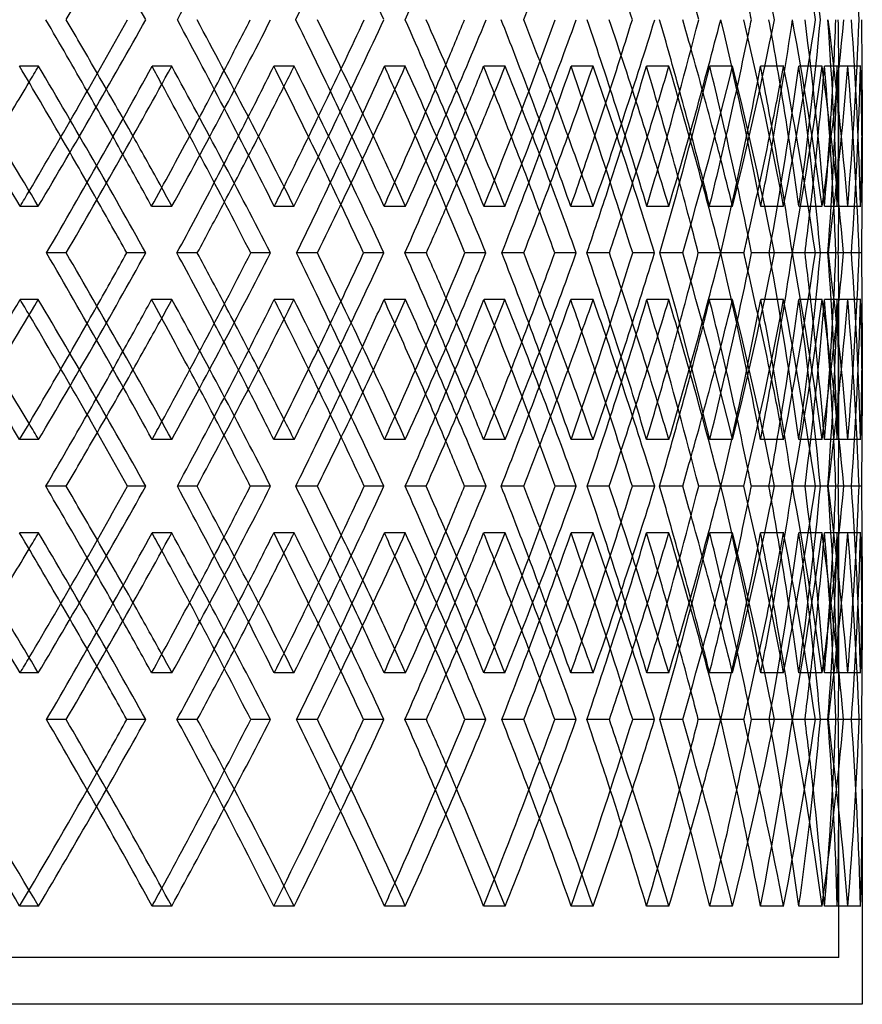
# Model space of a CAD drawing. Header units: millimetres. Extents: x -675 to 675, y -276 to 513.
# Tile 14 of 17: x 363 to 452, y -90 to 15. Entities that reach past the tile are written whole.
import ezdxf

# ---------------------------------------------------------------- set-up
doc = ezdxf.new("R2010")
doc.units = ezdxf.units.MM
doc.layers.add('HIDDEN', color=7, linetype='Continuous')
doc.layers.add('THICK', color=7, linetype='Continuous')

msp = doc.modelspace()

# ---------------------------------------------------------------- linework, layer by layer
at = {"layer": 'HIDDEN'}
for p, q in [((364.61, 10.26), (362.59, 10.26)), ((378.82, 10.26), (376.72, 10.26)), ((391.88, 10.26), (389.71, 10.26)), ((403.75, 10.26), (401.51, 10.26)), ((414.39, 10.26), (412.1, 10.26)), ((423.77, 10.26), (421.43, 10.26)), ((431.87, 10.26), (429.48, 10.26)), ((438.65, 10.26), (436.23, 10.26)), ((444.11, 10.26), (441.65, 10.26)), ((448.21, 10.26), (445.73, 10.26)), ((450.95, 10.26), (448.46, 10.26)), ((452.33, 10.26), (449.83, 10.26)), ((450, -2.14), (450, 7.81)), ((364.58, -4.68), (362.65, -4.68)), ((378.84, -4.68), (376.67, -4.68)), ((391.85, -4.68), (389.76, -4.68)), ((403.76, -4.68), (401.47, -4.68)), ((414.37, -4.68), (412.14, -4.68)), ((423.79, -4.68), (421.4, -4.68)), ((431.86, -4.68), (429.51, -4.68)), ((438.66, -4.68), (436.21, -4.68)), ((444.1, -4.68), (441.67, -4.68)), ((448.22, -4.68), (445.72, -4.68)), ((450.95, -4.68), (448.47, -4.68)), ((452.33, -4.68), (449.83, -4.68)), ((367.56, -9.65), (365.47, -9.65)), ((376.05, -9.65), (374.03, -9.65)), ((394.36, -9.65), (392.13, -9.65)), ((401.45, -9.65), (399.28, -9.65)), ((416.38, -9.65), (414.04, -9.65)), ((421.98, -9.65), (419.69, -9.65)), ((433.34, -9.65), (430.92, -9.65)), ((437.39, -9.65), (435, -9.65)), ((445.04, -9.65), (442.56, -9.65)), ((447.49, -9.65), (445.04, -9.65)), ((448.87, -9.65), (448.03, -9.65)), ((451.34, -9.65), (448.84, -9.65)), ((452.16, -9.65), (449.67, -9.65)), ((451.34, -9.65), (449.94, -9.65)), ((364.58, -14.62), (362.65, -14.62)), ((378.84, -14.62), (376.67, -14.62)), ((391.85, -14.62), (389.76, -14.62)), ((403.76, -14.62), (401.47, -14.62)), ((414.37, -14.62), (412.14, -14.62)), ((423.79, -14.62), (421.4, -14.62)), ((431.86, -14.62), (429.51, -14.62)), ((438.66, -14.62), (436.21, -14.62)), ((444.1, -14.62), (441.67, -14.62)), ((448.22, -14.62), (445.72, -14.62)), ((450.95, -14.62), (448.47, -14.62)), ((452.33, -14.62), (449.83, -14.62)), ((450, -27.11), (450, -17.16)), ((364.61, -29.56), (362.59, -29.56)), ((378.82, -29.56), (376.72, -29.56)), ((391.88, -29.56), (389.71, -29.56)), ((403.75, -29.56), (401.51, -29.56)), ((414.39, -29.56), (412.1, -29.56)), ((423.77, -29.56), (421.43, -29.56)), ((431.87, -29.56), (429.48, -29.56)), ((438.65, -29.56), (436.23, -29.56)), ((444.11, -29.56), (441.65, -29.56)), ((448.21, -29.56), (445.73, -29.56)), ((450.95, -29.56), (448.46, -29.56)), ((452.33, -29.56), (449.83, -29.56)), ((381.52, -34.53), (379.42, -34.53)), ((389.37, -34.53), (387.2, -34.53)), ((405.97, -34.53), (403.74, -34.53)), ((412.36, -34.53), (410.07, -34.53)), ((425.49, -34.53), (423.15, -34.53)), ((430.36, -34.53), (427.97, -34.53)), ((439.85, -34.53), (437.42, -34.53)), ((443.13, -34.53), (440.67, -34.53)), ((448.87, -34.53), (446.39, -34.53)), ((450.52, -34.53), (448.02, -34.53)), ((448.87, -34.53), (448.83, -34.53)), ((451.34, -34.53), (449.67, -34.53)), ((452.44, -34.53), (449.94, -34.53)), ((364.61, -39.51), (362.59, -39.51)), ((378.82, -39.51), (376.72, -39.51)), ((391.88, -39.51), (389.71, -39.51)), ((403.75, -39.51), (401.51, -39.51)), ((414.39, -39.51), (412.1, -39.51)), ((423.77, -39.51), (421.43, -39.51)), ((431.87, -39.51), (429.48, -39.51)), ((438.65, -39.51), (436.23, -39.51)), ((444.11, -39.51), (441.65, -39.51)), ((448.21, -39.51), (445.73, -39.51)), ((450.95, -39.51), (448.46, -39.51)), ((452.33, -39.51), (449.83, -39.51)), ((450, -51.91), (450, -41.96)), ((364.58, -54.44), (362.65, -54.44)), ((378.84, -54.44), (376.67, -54.44)), ((391.85, -54.44), (389.76, -54.44)), ((403.76, -54.44), (401.47, -54.44)), ((414.37, -54.44), (412.14, -54.44)), ((423.79, -54.44), (421.4, -54.44)), ((431.86, -54.44), (429.51, -54.44)), ((438.66, -54.44), (436.21, -54.44)), ((444.1, -54.44), (441.67, -54.44)), ((448.22, -54.44), (445.72, -54.44)), ((450.95, -54.44), (448.47, -54.44)), ((452.33, -54.44), (449.83, -54.44)), ((367.56, -59.42), (365.47, -59.42)), ((376.05, -59.42), (374.03, -59.42)), ((394.36, -59.42), (392.13, -59.42)), ((401.45, -59.42), (399.28, -59.42)), ((416.38, -59.42), (414.04, -59.42)), ((421.98, -59.42), (419.69, -59.42)), ((433.34, -59.42), (430.92, -59.42)), ((437.39, -59.42), (435, -59.42)), ((445.04, -59.42), (442.56, -59.42)), ((447.49, -59.42), (445.04, -59.42)), ((448.87, -59.42), (448.03, -59.42)), ((451.34, -59.42), (448.84, -59.42)), ((452.16, -59.42), (449.67, -59.42)), ((451.34, -59.42), (449.94, -59.42)), ((450, -84.8), (450, -66.93)), ((364.61, -79.33), (362.59, -79.33)), ((378.82, -79.33), (376.72, -79.33)), ((391.88, -79.33), (389.71, -79.33)), ((403.75, -79.33), (401.51, -79.33)), ((414.39, -79.33), (412.1, -79.33)), ((423.77, -79.33), (421.43, -79.33)), ((431.87, -79.33), (429.48, -79.33)), ((438.65, -79.33), (436.23, -79.33)), ((444.11, -79.33), (441.65, -79.33)), ((448.21, -79.33), (445.73, -79.33)), ((450.95, -79.33), (448.46, -79.33)), ((452.33, -79.33), (449.83, -79.33)), ((450, -84.8), (-450, -84.8))]:
    msp.add_line(p, q, dxfattribs=at)
for centre, major_axis, ratio, start_param, end_param in [((0, 10.26), (395.76, 395.76), 0.541173, -1.063701, -1.019431), ((0, 10.26), (383.36, 383.36), 0.614698, -1.008585, -0.964315), ((0, 10.26), (349.29, -349.29), 0.823565, 0.892844, 0.936869), ((0, 10.26), (331.08, -331.08), 0.920565, 0.837789, 0.882059), ((0, 20.21), (406.96, -406.96), 0.471911, 1.074547, 1.118817), ((0, 20.21), (391.88, 391.88), 0.57735, -1.102216, -1.058191), ((0, 20.21), (395.76, -395.76), 0.541173, 1.019431, 1.063701), ((0, 20.21), (383.36, -383.36), 0.614698, 0.964315, 1.008585), ((0, 20.21), (378.82, 378.82), 0.653333, -1.0471, -1.003075), ((0, 20.21), (369.8, -369.8), 0.693385, 0.9092, 0.95347), ((0, 20.21), (364.61, 364.61), 0.734997, -0.991985, -0.94796), ((0, 20.21), (355.11, -355.11), 0.778331, 0.854084, 0.898354), ((0, 20.21), (349.29, 349.29), 0.823565, -0.936869, -0.892844), ((0, -29.56), (332.92, -332.92), 0.920565, 0.881753, 0.925759), ((0, 20.21), (331.08, 331.08), 0.920565, -0.882059, -0.837789), ((0, 20.21), (339.35, -339.35), 0.870901, 0.798968, 0.843238), ((0, 20.21), (332.92, 332.92), 0.920565, -0.881753, -0.837728), ((0, -29.56), (322.55, 322.55), 0.972815, -0.743853, -0.699474), ((0, 20.21), (322.55, -322.55), 0.972815, 0.771619, 0.788123), ((0, -29.56), (324.34, 324.34), 0.972815, -0.744159, -0.700026), ((0, 20.21), (347.36, 347.36), 0.823565, -0.920467, -0.897093), ((0, -29.56), (349.29, -349.29), 0.823565, 0.953437, 0.974073), ((0, -29.56), (364.61, -364.61), 0.734997, 1.008553, 1.026216), ((0, 20.21), (362.59, 362.59), 0.734997, -0.975583, -0.956511), ((0, 10.26), (403.75, 403.75), 0.506059, -1.106072, -1.102313), ((0, 10.26), (403.75, -403.75), 0.506059, 1.058301, 1.102313), ((0, 10.26), (395.76, 395.76), 0.541173, -1.119012, -1.074755), ((0, -29.56), (391.88, -391.88), 0.57735, 1.118784, 1.133627), ((0, 10.26), (395.76, -395.76), 0.541173, 1.070504, 1.074755), ((0, 20.21), (389.71, 389.71), 0.57735, -1.085814, -1.070314), ((0, 10.26), (391.88, 391.88), 0.57735, -1.051982, -1.047198), ((0, 10.26), (391.88, -391.88), 0.57735, 1.003186, 1.047198), ((0, 10.26), (383.36, 383.36), 0.614698, -1.063896, -1.01964), ((0, -29.56), (378.82, -378.82), 0.653333, 1.063668, 1.079633), ((0, 10.26), (383.36, -383.36), 0.614698, 1.014151, 1.01964), ((0, 20.21), (376.72, 376.72), 0.653333, -1.030698, -1.013831), ((0, 10.26), (378.82, 378.82), 0.653333, -0.99838, -0.992082), ((0, 10.26), (369.8, 369.8), 0.693385, -1.008781, -0.964524), ((0, 10.26), (378.82, -378.82), 0.653333, 0.94807, 0.992082), ((0, 10.26), (369.8, -369.8), 0.693385, 0.957105, 0.964524), ((0, 10.26), (364.61, 364.61), 0.734997, -0.945799, -0.936966), ((0, 10.26), (355.11, 355.11), 0.778331, -0.953665, -0.909408), ((0, 10.26), (364.61, -364.61), 0.734997, 0.892954, 0.936966), ((0, 10.26), (355.11, -355.11), 0.778331, 0.898438, 0.909408), ((0, 10.26), (339.35, 339.35), 0.870901, -0.898549, -0.854293), ((0, 10.26), (349.29, 349.29), 0.823565, -0.895995, -0.881851), ((0, 10.26), (349.29, -349.29), 0.823565, 0.837839, 0.881851), ((0, 10.26), (339.35, -339.35), 0.870901, 0.834256, 0.854293), ((0, 10.26), (331.08, 331.08), 0.920565, -0.854293, -0.826735), ((0, 10.26), (331.08, -331.08), 0.920565, 0.782478, 0.826735), ((0, -29.56), (339.35, 339.35), 0.870901, -0.798968, -0.765507), ((0, 10.26), (322.55, 322.55), 0.972815, -0.843434, -0.799177), ((0, 10.26), (332.92, 332.92), 0.920565, -0.870747, -0.826735), ((0, 10.26), (322.55, -322.55), 0.972815, 0.771619, 0.799177), ((0, 10.26), (332.92, -332.92), 0.920565, 0.782723, 0.826735), ((0, 10.26), (347.36, 347.36), 0.823565, -0.909408, -0.885395), ((0, -29.56), (389.71, -389.71), 0.57735, 1.114877, 1.129871), ((0, -29.56), (376.72, -376.72), 0.653333, 1.058592, 1.074755), ((0, -29.56), (362.59, -362.59), 0.734997, 1.001685, 1.01964), ((0, -29.56), (347.36, -347.36), 0.823565, 0.943376, 0.964524), ((0, -29.56), (331.08, -331.08), 0.920565, 0.882059, 0.909408), ((0, 20.21), (322.55, -322.55), 0.972815, 0.743853, 0.771619), ((0, 20.21), (324.34, -324.34), 0.972815, 0.744159, 0.771619), ((0, 10.26), (362.59, 362.59), 0.734997, -0.964524, -0.945185), ((0, 10.26), (376.72, 376.72), 0.653333, -1.01964, -1.002632), ((0, 10.26), (389.71, 389.71), 0.57735, -1.074755, -1.059173), ((0, 10.26), (401.51, -401.51), 0.506059, 1.070672, 1.085598), ((0, 10.26), (391.88, 391.88), 0.57735, -1.079174, -1.063758), ((0, 10.26), (389.71, -389.71), 0.57735, 1.014429, 1.030482), ((0, 10.26), (378.82, 378.82), 0.653333, -1.025418, -1.008642), ((0, 10.26), (376.72, -376.72), 0.653333, 0.957607, 0.975366), ((0, 10.26), (364.61, 364.61), 0.734997, -0.972497, -0.953526), ((0, 10.26), (362.59, -362.59), 0.734997, 0.899505, 0.920251), ((0, 10.26), (349.29, 349.29), 0.823565, -0.921664, -0.898411), ((0, 10.26), (347.36, -347.36), 0.823565, 0.837594, 0.865135), ((0, -29.56), (355.11, 355.11), 0.778331, -0.854084, -0.840005), ((0, -29.56), (349.29, -349.29), 0.823565, 0.936869, 0.947932), ((0, -29.56), (369.8, 369.8), 0.693385, -0.9092, -0.900467), ((0, -29.56), (383.36, 383.36), 0.614698, -0.964315, -0.958134), ((0, -29.56), (364.61, -364.61), 0.734997, 0.991985, 0.999516), ((0, -29.56), (406.96, 406.96), 0.471911, -1.074547, -1.07092), ((0, -29.56), (391.88, -391.88), 0.57735, 1.102216, 1.106597), ((0, -29.56), (395.76, 395.76), 0.541173, -1.019431, -1.014772), ((0, -29.56), (378.82, -378.82), 0.653333, 1.0471, 1.052712), ((0, 10.26), (322.55, -322.55), 0.972815, 0.754921, 0.771619), ((0, -29.56), (403.75, 403.75), 0.506059, -1.102313, -1.058301), ((0, -29.56), (395.76, -395.76), 0.541173, 1.074755, 1.119012), ((0, -29.56), (391.88, 391.88), 0.57735, -1.047198, -1.003186), ((0, -29.56), (383.36, -383.36), 0.614698, 1.01964, 1.063896), ((0, -29.56), (369.8, -369.8), 0.693385, 0.964524, 1.008781), ((0, -29.56), (378.82, 378.82), 0.653333, -0.992082, -0.94807), ((0, -29.56), (355.11, -355.11), 0.778331, 0.909408, 0.953665), ((0, -29.56), (364.61, 364.61), 0.734997, -0.936966, -0.892954), ((0, -29.56), (339.35, -339.35), 0.870901, 0.854293, 0.898549), ((0, -29.56), (347.36, 347.36), 0.823565, -0.865135, -0.837594), ((0, -29.56), (349.29, 349.29), 0.823565, -0.881851, -0.837839), ((0, -29.56), (331.08, 331.08), 0.920565, -0.826735, -0.782478), ((0, -29.56), (322.55, -322.55), 0.972815, 0.799177, 0.843434), ((0, -29.56), (332.92, -332.92), 0.920565, 0.826735, 0.870747), ((0, -29.56), (322.55, 322.55), 0.972815, -0.771619, -0.754921), ((0, -29.56), (332.92, 332.92), 0.920565, -0.826735, -0.782723), ((0, -29.56), (349.29, -349.29), 0.823565, 0.898411, 0.921664), ((0, -29.56), (364.61, -364.61), 0.734997, 0.953526, 0.972497), ((0, -29.56), (362.59, 362.59), 0.734997, -0.920251, -0.899505), ((0, -39.51), (406.96, 406.96), 0.471911, -1.118817, -1.074547), ((0, 10.26), (406.96, -406.96), 0.471911, 1.07092, 1.074547), ((0, 10.26), (391.88, 391.88), 0.57735, -1.106597, -1.102216), ((0, -39.51), (391.88, -391.88), 0.57735, 1.058191, 1.102216), ((0, -39.51), (395.76, 395.76), 0.541173, -1.063701, -1.019431), ((0, 10.26), (395.76, -395.76), 0.541173, 1.014772, 1.019431), ((0, 10.26), (378.82, 378.82), 0.653333, -1.052712, -1.0471), ((0, -39.51), (383.36, 383.36), 0.614698, -1.008585, -0.964315), ((0, -39.51), (378.82, -378.82), 0.653333, 1.003075, 1.0471), ((0, -29.56), (378.82, -378.82), 0.653333, 1.008642, 1.025418), ((0, 10.26), (383.36, -383.36), 0.614698, 0.958134, 0.964315), ((0, -29.56), (376.72, 376.72), 0.653333, -0.975366, -0.957607), ((0, 10.26), (364.61, 364.61), 0.734997, -0.999516, -0.991985), ((0, -39.51), (369.8, 369.8), 0.693385, -0.95347, -0.9092), ((0, -39.51), (364.61, -364.61), 0.734997, 0.94796, 0.991985), ((0, 10.26), (369.8, -369.8), 0.693385, 0.900467, 0.9092), ((0, 10.26), (349.29, 349.29), 0.823565, -0.947932, -0.936869), ((0, -39.51), (355.11, 355.11), 0.778331, -0.898354, -0.854084), ((0, -39.51), (349.29, -349.29), 0.823565, 0.892844, 0.936869), ((0, 10.26), (355.11, -355.11), 0.778331, 0.840005, 0.854084), ((0, 10.26), (331.08, 331.08), 0.920565, -0.909408, -0.882059), ((0, 10.26), (332.92, 332.92), 0.920565, -0.925759, -0.881753), ((0, -39.51), (331.08, -331.08), 0.920565, 0.837789, 0.882059), ((0, -39.51), (339.35, 339.35), 0.870901, -0.843238, -0.798968), ((0, -39.51), (332.92, -332.92), 0.920565, 0.837728, 0.881753), ((0, 10.26), (339.35, -339.35), 0.870901, 0.765507, 0.798968), ((0, 10.26), (322.55, -322.55), 0.972815, 0.699474, 0.743853), ((0, -39.51), (322.55, 322.55), 0.972815, -0.771619, -0.743853), ((0, 10.26), (324.34, -324.34), 0.972815, 0.700026, 0.744159), ((0, -39.51), (324.34, 324.34), 0.972815, -0.771619, -0.744159), ((0, -29.56), (401.51, 401.51), 0.506059, -1.085598, -1.070672), ((0, -29.56), (391.88, -391.88), 0.57735, 1.063758, 1.079174), ((0, -29.56), (389.71, 389.71), 0.57735, -1.030482, -1.014429), ((0, -29.56), (389.71, -389.71), 0.57735, 1.059173, 1.074755), ((0, -29.56), (376.72, -376.72), 0.653333, 1.002632, 1.01964), ((0, -29.56), (362.59, -362.59), 0.734997, 0.945185, 0.964524), ((0, 10.26), (347.36, 347.36), 0.823565, -0.964524, -0.943376), ((0, -29.56), (347.36, -347.36), 0.823565, 0.885395, 0.909408), ((0, -29.56), (331.08, -331.08), 0.920565, 0.826735, 0.854293), ((0, -29.56), (322.55, 322.55), 0.972815, -0.799177, -0.771619), ((0, 10.26), (362.59, 362.59), 0.734997, -1.01964, -1.001685), ((0, 10.26), (376.72, 376.72), 0.653333, -1.074755, -1.058592), ((0, 10.26), (389.71, 389.71), 0.57735, -1.129871, -1.114877), ((0, -29.56), (339.35, 339.35), 0.870901, -0.854293, -0.834256), ((0, 10.26), (391.88, 391.88), 0.57735, -1.133627, -1.118784), ((0, -39.51), (389.71, -389.71), 0.57735, 1.070314, 1.085814), ((0, 10.26), (378.82, 378.82), 0.653333, -1.079633, -1.063668), ((0, -39.51), (376.72, -376.72), 0.653333, 1.013831, 1.030698), ((0, 10.26), (364.61, 364.61), 0.734997, -1.026216, -1.008553), ((0, -39.51), (362.59, -362.59), 0.734997, 0.956511, 0.975583), ((0, 10.26), (349.29, 349.29), 0.823565, -0.974073, -0.953437), ((0, -39.51), (347.36, -347.36), 0.823565, 0.897093, 0.920467), ((0, -29.56), (349.29, -349.29), 0.823565, 0.881851, 0.895995), ((0, -29.56), (355.11, 355.11), 0.778331, -0.909408, -0.898438), ((0, -29.56), (369.8, 369.8), 0.693385, -0.964524, -0.957105), ((0, -29.56), (364.61, -364.61), 0.734997, 0.936966, 0.945799), ((0, -29.56), (383.36, 383.36), 0.614698, -1.01964, -1.014151), ((0, -29.56), (378.82, -378.82), 0.653333, 0.992082, 0.99838), ((0, -39.51), (322.55, 322.55), 0.972815, -0.788123, -0.771619), ((0, -29.56), (403.75, -403.75), 0.506059, 1.102313, 1.106072), ((0, -29.56), (395.76, 395.76), 0.541173, -1.074755, -1.070504), ((0, -29.56), (391.88, -391.88), 0.57735, 1.047198, 1.051982), ((0, -29.56), (406.96, -406.96), 0.471911, 1.074547, 1.118817), ((0, -29.56), (391.88, 391.88), 0.57735, -1.102216, -1.058191), ((0, -29.56), (395.76, -395.76), 0.541173, 1.019431, 1.063701), ((0, -29.56), (383.36, -383.36), 0.614698, 0.964315, 1.008585), ((0, -29.56), (378.82, 378.82), 0.653333, -1.0471, -1.003075), ((0, -29.56), (369.8, -369.8), 0.693385, 0.9092, 0.95347), ((0, -29.56), (364.61, 364.61), 0.734997, -0.991985, -0.94796), ((0, -29.56), (355.11, -355.11), 0.778331, 0.854084, 0.898354), ((0, -29.56), (349.29, 349.29), 0.823565, -0.936869, -0.892844), ((0, -79.33), (332.92, -332.92), 0.920565, 0.881753, 0.925759), ((0, -29.56), (331.08, 331.08), 0.920565, -0.882059, -0.837789), ((0, -29.56), (339.35, -339.35), 0.870901, 0.798968, 0.843238), ((0, -29.56), (332.92, 332.92), 0.920565, -0.881753, -0.837728), ((0, -79.33), (322.55, 322.55), 0.972815, -0.743853, -0.699474), ((0, -29.56), (322.55, -322.55), 0.972815, 0.771619, 0.788123), ((0, -79.33), (324.34, 324.34), 0.972815, -0.744159, -0.700026), ((0, -29.56), (347.36, 347.36), 0.823565, -0.920467, -0.897093), ((0, -79.33), (349.29, -349.29), 0.823565, 0.953437, 0.974073), ((0, -29.56), (362.59, 362.59), 0.734997, -0.975583, -0.956511), ((0, -39.51), (403.75, 403.75), 0.506059, -1.106072, -1.102313), ((0, -39.51), (403.75, -403.75), 0.506059, 1.058301, 1.102313), ((0, -39.51), (395.76, 395.76), 0.541173, -1.119012, -1.074755), ((0, -39.51), (395.76, -395.76), 0.541173, 1.070504, 1.074755), ((0, -39.51), (391.88, 391.88), 0.57735, -1.051982, -1.047198), ((0, -39.51), (391.88, -391.88), 0.57735, 1.003186, 1.047198), ((0, -39.51), (383.36, 383.36), 0.614698, -1.063896, -1.01964), ((0, -79.33), (378.82, -378.82), 0.653333, 1.063668, 1.079633), ((0, -39.51), (383.36, -383.36), 0.614698, 1.014151, 1.01964), ((0, -29.56), (376.72, 376.72), 0.653333, -1.030698, -1.013831), ((0, -39.51), (378.82, 378.82), 0.653333, -0.99838, -0.992082), ((0, -39.51), (369.8, 369.8), 0.693385, -1.008781, -0.964524), ((0, -39.51), (378.82, -378.82), 0.653333, 0.94807, 0.992082), ((0, -79.33), (364.61, -364.61), 0.734997, 1.008553, 1.026216), ((0, -39.51), (369.8, -369.8), 0.693385, 0.957105, 0.964524), ((0, -39.51), (364.61, 364.61), 0.734997, -0.945799, -0.936966), ((0, -39.51), (355.11, 355.11), 0.778331, -0.953665, -0.909408), ((0, -39.51), (364.61, -364.61), 0.734997, 0.892954, 0.936966), ((0, -39.51), (355.11, -355.11), 0.778331, 0.898438, 0.909408), ((0, -39.51), (339.35, 339.35), 0.870901, -0.898549, -0.854293), ((0, -39.51), (349.29, 349.29), 0.823565, -0.895995, -0.881851), ((0, -39.51), (349.29, -349.29), 0.823565, 0.837839, 0.881851), ((0, -39.51), (339.35, -339.35), 0.870901, 0.834256, 0.854293), ((0, -39.51), (331.08, 331.08), 0.920565, -0.854293, -0.826735), ((0, -39.51), (331.08, -331.08), 0.920565, 0.782478, 0.826735), ((0, -79.33), (339.35, 339.35), 0.870901, -0.798968, -0.765507), ((0, -39.51), (322.55, 322.55), 0.972815, -0.843434, -0.799177), ((0, -39.51), (332.92, 332.92), 0.920565, -0.870747, -0.826735), ((0, -39.51), (322.55, -322.55), 0.972815, 0.771619, 0.799177), ((0, -39.51), (332.92, -332.92), 0.920565, 0.782723, 0.826735), ((0, -79.33), (391.88, -391.88), 0.57735, 1.118784, 1.133627), ((0, -29.56), (389.71, 389.71), 0.57735, -1.085814, -1.070314), ((0, -39.51), (347.36, 347.36), 0.823565, -0.909408, -0.885395), ((0, -29.56), (322.55, -322.55), 0.972815, 0.743853, 0.771619), ((0, -79.33), (389.71, -389.71), 0.57735, 1.114877, 1.129871), ((0, -79.33), (376.72, -376.72), 0.653333, 1.058592, 1.074755), ((0, -79.33), (362.59, -362.59), 0.734997, 1.001685, 1.01964), ((0, -79.33), (347.36, -347.36), 0.823565, 0.943376, 0.964524), ((0, -79.33), (331.08, -331.08), 0.920565, 0.882059, 0.909408), ((0, -29.56), (324.34, -324.34), 0.972815, 0.744159, 0.771619), ((0, -39.51), (362.59, 362.59), 0.734997, -0.964524, -0.945185), ((0, -39.51), (389.71, 389.71), 0.57735, -1.074755, -1.059173), ((0, -39.51), (376.72, 376.72), 0.653333, -1.01964, -1.002632), ((0, -39.51), (401.51, -401.51), 0.506059, 1.070672, 1.085598), ((0, -39.51), (391.88, 391.88), 0.57735, -1.079174, -1.063758), ((0, -39.51), (389.71, -389.71), 0.57735, 1.014429, 1.030482), ((0, -39.51), (378.82, 378.82), 0.653333, -1.025418, -1.008642), ((0, -39.51), (376.72, -376.72), 0.653333, 0.957607, 0.975366), ((0, -39.51), (364.61, 364.61), 0.734997, -0.972497, -0.953526), ((0, -39.51), (362.59, -362.59), 0.734997, 0.899505, 0.920251), ((0, -39.51), (349.29, 349.29), 0.823565, -0.921664, -0.898411), ((0, -39.51), (347.36, -347.36), 0.823565, 0.837594, 0.865135), ((0, -79.33), (355.11, 355.11), 0.778331, -0.854084, -0.840005), ((0, -79.33), (349.29, -349.29), 0.823565, 0.936869, 0.947932), ((0, -79.33), (364.61, -364.61), 0.734997, 0.991985, 0.999516), ((0, -79.33), (369.8, 369.8), 0.693385, -0.9092, -0.900467), ((0, -79.33), (391.88, -391.88), 0.57735, 1.102216, 1.106597), ((0, -79.33), (395.76, 395.76), 0.541173, -1.019431, -1.014772), ((0, -79.33), (378.82, -378.82), 0.653333, 1.0471, 1.052712), ((0, -79.33), (383.36, 383.36), 0.614698, -0.964315, -0.958134), ((0, -39.51), (322.55, -322.55), 0.972815, 0.754921, 0.771619), ((0, -79.33), (406.96, 406.96), 0.471911, -1.074547, -1.07092), ((0, -79.33), (403.75, 403.75), 0.506059, -1.102313, -1.058301), ((0, -79.33), (395.76, -395.76), 0.541173, 1.074755, 1.119012), ((0, -79.33), (391.88, 391.88), 0.57735, -1.047198, -1.003186), ((0, -79.33), (383.36, -383.36), 0.614698, 1.01964, 1.063896), ((0, -79.33), (369.8, -369.8), 0.693385, 0.964524, 1.008781), ((0, -79.33), (378.82, 378.82), 0.653333, -0.992082, -0.94807), ((0, -79.33), (355.11, -355.11), 0.778331, 0.909408, 0.953665), ((0, -79.33), (364.61, 364.61), 0.734997, -0.936966, -0.892954), ((0, -79.33), (347.36, 347.36), 0.823565, -0.881851, -0.837594), ((0, -79.33), (339.35, -339.35), 0.870901, 0.854293, 0.898549), ((0, -79.33), (349.29, 349.29), 0.823565, -0.881851, -0.837839), ((0, -79.33), (331.08, 331.08), 0.920565, -0.826735, -0.782478), ((0, -79.33), (322.55, -322.55), 0.972815, 0.799177, 0.843434), ((0, -79.33), (332.92, -332.92), 0.920565, 0.826735, 0.870747), ((0, -79.33), (322.55, 322.55), 0.972815, -0.771619, -0.754921), ((0, -79.33), (332.92, 332.92), 0.920565, -0.826735, -0.782723), ((0, -79.33), (349.29, -349.29), 0.823565, 0.881851, 0.921664), ((0, -79.33), (362.59, 362.59), 0.734997, -0.936966, -0.899505), ((0, -79.33), (376.72, 376.72), 0.653333, -0.992082, -0.957607), ((0, -79.33), (364.61, -364.61), 0.734997, 0.936966, 0.972497), ((0, -79.33), (401.51, 401.51), 0.506059, -1.102313, -1.070672), ((0, -79.33), (391.88, -391.88), 0.57735, 1.047198, 1.079174), ((0, -79.33), (389.71, 389.71), 0.57735, -1.047198, -1.014429), ((0, -79.33), (378.82, -378.82), 0.653333, 0.992082, 1.025418), ((0, -79.33), (403.75, -403.75), 0.506059, 1.102313, 1.133344), ((0, -79.33), (401.51, -401.51), 0.506059, 1.102313, 1.129871), ((0, -79.33), (389.71, -389.71), 0.57735, 1.047198, 1.074755), ((0, -79.33), (376.72, -376.72), 0.653333, 0.992082, 1.01964), ((0, -79.33), (362.59, -362.59), 0.734997, 0.936966, 0.964524), ((0, -79.33), (347.36, -347.36), 0.823565, 0.881851, 0.909408), ((0, -79.33), (331.08, -331.08), 0.920565, 0.826735, 0.854293), ((0, -79.33), (322.55, 322.55), 0.972815, -0.799177, -0.771619), ((0, -79.33), (339.35, 339.35), 0.870901, -0.854293, -0.834256), ((0, -79.33), (355.11, 355.11), 0.778331, -0.909408, -0.898438), ((0, -79.33), (369.8, 369.8), 0.693385, -0.964524, -0.957105), ((0, -79.33), (395.76, 395.76), 0.541173, -1.074755, -1.070504), ((0, -79.33), (383.36, 383.36), 0.614698, -1.01964, -1.014151)]:
    msp.add_ellipse(centre, major_axis=major_axis, ratio=ratio, start_param=start_param, end_param=end_param, dxfattribs=at)
at = {"layer": 'THICK'}
for p, q in [((452.5, 7.74), (452.5, -2.21)), ((381.54, -9.65), (379.38, -9.65)), ((389.34, -9.65), (387.25, -9.65)), ((405.99, -9.65), (403.7, -9.65)), ((412.34, -9.65), (410.11, -9.65)), ((425.51, -9.65), (423.12, -9.65)), ((430.34, -9.65), (428, -9.65)), ((439.86, -9.65), (437.4, -9.65)), ((443.12, -9.65), (440.69, -9.65)), ((448.03, -9.65), (446.38, -9.65)), ((450.51, -9.65), (448.03, -9.65)), ((452.44, -9.65), (451.34, -9.65)), ((452.5, -17.09), (452.5, -27.04)), ((367.56, -34.53), (365.38, -34.53)), ((376.05, -34.53), (374.11, -34.53)), ((394.36, -34.53), (392.06, -34.53)), ((401.46, -34.53), (399.35, -34.53)), ((416.38, -34.53), (413.98, -34.53)), ((421.99, -34.53), (419.75, -34.53)), ((433.34, -34.53), (430.87, -34.53)), ((437.4, -34.53), (435.04, -34.53)), ((445.04, -34.53), (442.54, -34.53)), ((447.5, -34.53), (445.06, -34.53)), ((449.67, -34.53), (448.87, -34.53)), ((452.16, -34.53), (449.67, -34.53)), ((452.5, -42.03), (452.5, -51.98)), ((381.54, -59.42), (379.38, -59.42)), ((389.34, -59.42), (387.25, -59.42)), ((405.99, -59.42), (403.7, -59.42)), ((412.34, -59.42), (410.11, -59.42)), ((425.51, -59.42), (423.12, -59.42)), ((430.34, -59.42), (428, -59.42)), ((439.86, -59.42), (437.4, -59.42)), ((443.12, -59.42), (440.69, -59.42)), ((448.03, -59.42), (446.38, -59.42)), ((450.51, -59.42), (448.03, -59.42)), ((452.44, -59.42), (451.34, -59.42)), ((452.5, -66.86), (452.5, -89.8)), ((452.5, -89.8), (-452.5, -89.8))]:
    msp.add_line(p, q, dxfattribs=at)
for centre, major_axis, ratio, start_param, end_param in [((0, 60.03), (409.22, -409.22), 0.471911, 1.03072, 1.074852), ((0, 60.03), (397.96, -397.96), 0.541173, 0.975605, 1.019737), ((0, 60.03), (357.09, -357.09), 0.778331, 0.810258, 0.85439), ((0, 60.03), (341.23, -341.23), 0.870901, 0.755142, 0.799274), ((0, 60.03), (369.8, -369.8), 0.693385, 0.864821, 0.900467), ((0, 60.03), (376.72, 376.72), 0.653333, -1.091785, -1.074755), ((0, 60.03), (391.88, 391.88), 0.57735, -1.146348, -1.133627), ((0, 60.03), (364.61, 364.61), 0.734997, -1.036117, -1.026216), ((0, 10.26), (362.59, -362.59), 0.734997, 0.948021, 0.956511), ((0, 10.26), (347.36, -347.36), 0.823565, 0.892905, 0.897093), ((0, 20.21), (409.22, -409.22), 0.471911, 1.074852, 1.118878), ((0, -29.56), (406.96, 406.96), 0.471911, -1.07092, -1.030168), ((0, -29.56), (409.22, 409.22), 0.471911, -1.074852, -1.03072), ((0, -29.56), (389.71, -389.71), 0.57735, 1.129871, 1.146901), ((0, -29.56), (391.88, -391.88), 0.57735, 1.133627, 1.146348), ((0, 20.21), (397.96, -397.96), 0.541173, 1.019737, 1.063762), ((0, 20.21), (389.71, 389.71), 0.57735, -1.070314, -1.058252), ((0, -29.56), (395.76, 395.76), 0.541173, -1.014772, -0.975052), ((0, -29.56), (397.96, 397.96), 0.541173, -1.019737, -0.975605), ((0, -29.56), (376.72, -376.72), 0.653333, 1.074755, 1.091785), ((0, -29.56), (378.82, -378.82), 0.653333, 1.079633, 1.091233), ((0, 20.21), (385.49, -385.49), 0.614698, 0.964621, 1.008646), ((0, 20.21), (376.72, 376.72), 0.653333, -1.013831, -1.003136), ((0, -29.56), (383.36, 383.36), 0.614698, -0.958134, -0.919936), ((0, -29.56), (362.59, -362.59), 0.734997, 1.01964, 1.03667), ((0, -29.56), (385.49, 385.49), 0.614698, -0.964621, -0.920489), ((0, -29.56), (364.61, -364.61), 0.734997, 1.026216, 1.036117), ((0, 20.21), (371.85, -371.85), 0.693385, 0.909506, 0.953531), ((0, 20.21), (362.59, 362.59), 0.734997, -0.956511, -0.948021), ((0, -29.56), (369.8, 369.8), 0.693385, -0.900467, -0.864821), ((0, -29.56), (347.36, -347.36), 0.823565, 0.964524, 0.981554), ((0, -29.56), (371.85, 371.85), 0.693385, -0.909506, -0.865373), ((0, -29.56), (349.29, -349.29), 0.823565, 0.974073, 0.981001), ((0, 20.21), (357.09, -357.09), 0.778331, 0.85439, 0.898415), ((0, 20.21), (347.36, 347.36), 0.823565, -0.897093, -0.892905), ((0, -29.56), (331.08, -331.08), 0.920565, 0.909408, 0.926438), ((0, -29.56), (355.11, 355.11), 0.778331, -0.840005, -0.809705), ((0, -29.56), (357.09, 357.09), 0.778331, -0.85439, -0.810258), ((0, 20.21), (341.23, -341.23), 0.870901, 0.799274, 0.843299), ((0, -29.56), (339.35, 339.35), 0.870901, -0.765507, -0.754589), ((0, -29.56), (341.23, 341.23), 0.870901, -0.799274, -0.755142), ((0, 20.21), (324.34, -324.34), 0.972815, 0.771619, 0.788184), ((0, 10.26), (401.51, -401.51), 0.506059, 1.085598, 1.102313), ((0, 10.26), (397.96, 397.96), 0.541173, -1.118767, -1.074755), ((0, 10.26), (397.96, -397.96), 0.541173, 1.030744, 1.074755), ((0, 10.26), (389.71, 389.71), 0.57735, -1.059173, -1.047198), ((0, 10.26), (389.71, -389.71), 0.57735, 1.030482, 1.047198), ((0, 10.26), (385.49, 385.49), 0.614698, -1.063652, -1.01964), ((0, 10.26), (385.49, -385.49), 0.614698, 0.975628, 1.01964), ((0, 10.26), (376.72, 376.72), 0.653333, -1.002632, -0.992082), ((0, 10.26), (376.72, -376.72), 0.653333, 0.975366, 0.992082), ((0, 10.26), (371.85, 371.85), 0.693385, -1.008536, -0.964524), ((0, 10.26), (371.85, -371.85), 0.693385, 0.920512, 0.964524), ((0, 10.26), (362.59, 362.59), 0.734997, -0.945185, -0.936966), ((0, 10.26), (362.59, -362.59), 0.734997, 0.920251, 0.936966), ((0, 10.26), (357.09, 357.09), 0.778331, -0.95342, -0.909408), ((0, 10.26), (357.09, -357.09), 0.778331, 0.865397, 0.909408), ((0, 10.26), (347.36, 347.36), 0.823565, -0.885395, -0.881851), ((0, 10.26), (347.36, -347.36), 0.823565, 0.865135, 0.881851), ((0, 10.26), (341.23, 341.23), 0.870901, -0.898305, -0.854293), ((0, 10.26), (341.23, -341.23), 0.870901, 0.810281, 0.854293), ((0, 10.26), (324.34, 324.34), 0.972815, -0.843189, -0.799177), ((0, 10.26), (324.34, -324.34), 0.972815, 0.771619, 0.799177), ((0, 10.26), (403.75, 403.75), 0.506059, -1.118873, -1.106072), ((0, 10.26), (395.76, -395.76), 0.541173, 1.030499, 1.070504), ((0, 10.26), (391.88, 391.88), 0.57735, -1.063758, -1.051982), ((0, 10.26), (383.36, -383.36), 0.614698, 0.975383, 1.014151), ((0, 10.26), (378.82, 378.82), 0.653333, -1.008642, -0.99838), ((0, 10.26), (369.8, -369.8), 0.693385, 0.920268, 0.957105), ((0, 10.26), (364.61, 364.61), 0.734997, -0.953526, -0.945799), ((0, 10.26), (355.11, -355.11), 0.778331, 0.865152, 0.898438), ((0, 10.26), (349.29, 349.29), 0.823565, -0.898411, -0.895995), ((0, -29.56), (391.88, -391.88), 0.57735, 1.106597, 1.118784), ((0, 20.21), (389.71, 389.71), 0.57735, -1.102522, -1.085814), ((0, -29.56), (378.82, -378.82), 0.653333, 1.052712, 1.063668), ((0, 20.21), (376.72, 376.72), 0.653333, -1.047406, -1.030698), ((0, -29.56), (364.61, -364.61), 0.734997, 0.999516, 1.008553), ((0, 20.21), (362.59, 362.59), 0.734997, -0.992291, -0.975583), ((0, 20.21), (347.36, 347.36), 0.823565, -0.937175, -0.920467), ((0, -29.56), (349.29, -349.29), 0.823565, 0.947932, 0.953437), ((0, 10.26), (339.35, -339.35), 0.870901, 0.810036, 0.834256), ((0, -29.56), (389.71, -389.71), 0.57735, 1.102522, 1.114877), ((0, -29.56), (376.72, -376.72), 0.653333, 1.047406, 1.058592), ((0, -29.56), (362.59, -362.59), 0.734997, 0.992291, 1.001685), ((0, -29.56), (347.36, -347.36), 0.823565, 0.937175, 0.943376), ((0, 10.26), (389.71, 389.71), 0.57735, -1.091454, -1.074755), ((0, 10.26), (376.72, 376.72), 0.653333, -1.036338, -1.01964), ((0, 10.26), (362.59, 362.59), 0.734997, -0.981223, -0.964524), ((0, 10.26), (347.36, 347.36), 0.823565, -0.926107, -0.909408), ((0, 10.26), (331.08, 331.08), 0.920565, -0.870991, -0.854293), ((0, 10.26), (324.34, -324.34), 0.972815, 0.755165, 0.771619), ((0, 10.26), (401.51, -401.51), 0.506059, 1.058057, 1.070672), ((0, 10.26), (391.88, 391.88), 0.57735, -1.091209, -1.079174), ((0, 10.26), (389.71, -389.71), 0.57735, 1.002941, 1.014429), ((0, 10.26), (378.82, 378.82), 0.653333, -1.036094, -1.025418), ((0, 10.26), (376.72, -376.72), 0.653333, 0.947825, 0.957607), ((0, 10.26), (364.61, 364.61), 0.734997, -0.980978, -0.972497), ((0, 10.26), (362.59, -362.59), 0.734997, 0.89271, 0.899505), ((0, 10.26), (349.29, 349.29), 0.823565, -0.925862, -0.921664), ((0, -29.56), (397.96, -397.96), 0.541173, 1.074755, 1.118767), ((0, -29.56), (401.51, 401.51), 0.506059, -1.070672, -1.058057), ((0, -29.56), (395.76, 395.76), 0.541173, -1.070504, -1.030499), ((0, -29.56), (397.96, 397.96), 0.541173, -1.074755, -1.030744), ((0, -29.56), (389.71, -389.71), 0.57735, 1.074755, 1.091454), ((0, -29.56), (391.88, -391.88), 0.57735, 1.079174, 1.091209), ((0, -29.56), (385.49, -385.49), 0.614698, 1.01964, 1.063652), ((0, -29.56), (389.71, 389.71), 0.57735, -1.014429, -1.002941), ((0, -29.56), (383.36, 383.36), 0.614698, -1.014151, -0.975383), ((0, -29.56), (376.72, -376.72), 0.653333, 1.01964, 1.036338), ((0, -29.56), (385.49, 385.49), 0.614698, -1.01964, -0.975628), ((0, -29.56), (378.82, -378.82), 0.653333, 1.025418, 1.036094), ((0, -29.56), (371.85, -371.85), 0.693385, 0.964524, 1.008536), ((0, -29.56), (376.72, 376.72), 0.653333, -0.957607, -0.947825), ((0, -29.56), (369.8, 369.8), 0.693385, -0.957105, -0.920268), ((0, -29.56), (362.59, -362.59), 0.734997, 0.964524, 0.981223), ((0, -29.56), (371.85, 371.85), 0.693385, -0.964524, -0.920512), ((0, -29.56), (364.61, -364.61), 0.734997, 0.972497, 0.980978), ((0, -29.56), (357.09, -357.09), 0.778331, 0.909408, 0.95342), ((0, -29.56), (362.59, 362.59), 0.734997, -0.899505, -0.89271), ((0, -29.56), (347.36, -347.36), 0.823565, 0.909408, 0.926107), ((0, -29.56), (355.11, 355.11), 0.778331, -0.898438, -0.865152), ((0, -29.56), (357.09, 357.09), 0.778331, -0.909408, -0.865397), ((0, -29.56), (349.29, -349.29), 0.823565, 0.921664, 0.925862), ((0, -29.56), (341.23, -341.23), 0.870901, 0.854293, 0.898305), ((0, -29.56), (331.08, -331.08), 0.920565, 0.854293, 0.870991), ((0, -29.56), (339.35, 339.35), 0.870901, -0.834256, -0.810036), ((0, -29.56), (341.23, 341.23), 0.870901, -0.854293, -0.810281), ((0, -29.56), (324.34, -324.34), 0.972815, 0.799177, 0.843189), ((0, -29.56), (324.34, 324.34), 0.972815, -0.771619, -0.755165), ((0, -39.51), (409.22, 409.22), 0.471911, -1.118878, -1.074852), ((0, 10.26), (409.22, -409.22), 0.471911, 1.03072, 1.074852), ((0, 10.26), (389.71, 389.71), 0.57735, -1.114877, -1.102522), ((0, -39.51), (389.71, -389.71), 0.57735, 1.085814, 1.102522), ((0, -39.51), (397.96, 397.96), 0.541173, -1.063762, -1.019737), ((0, 10.26), (397.96, -397.96), 0.541173, 0.975605, 1.019737), ((0, 10.26), (376.72, 376.72), 0.653333, -1.058592, -1.047406), ((0, -39.51), (376.72, -376.72), 0.653333, 1.030698, 1.047406), ((0, -39.51), (385.49, 385.49), 0.614698, -1.008646, -0.964621), ((0, 10.26), (385.49, -385.49), 0.614698, 0.920489, 0.964621), ((0, 10.26), (362.59, 362.59), 0.734997, -1.001685, -0.992291), ((0, -39.51), (362.59, -362.59), 0.734997, 0.975583, 0.992291), ((0, -39.51), (371.85, 371.85), 0.693385, -0.953531, -0.909506), ((0, 10.26), (371.85, -371.85), 0.693385, 0.865373, 0.909506), ((0, 10.26), (347.36, 347.36), 0.823565, -0.943376, -0.937175), ((0, -39.51), (347.36, -347.36), 0.823565, 0.920467, 0.937175), ((0, -39.51), (357.09, 357.09), 0.778331, -0.898415, -0.85439), ((0, 10.26), (357.09, -357.09), 0.778331, 0.810258, 0.85439), ((0, -39.51), (341.23, 341.23), 0.870901, -0.843299, -0.799274), ((0, 10.26), (341.23, -341.23), 0.870901, 0.755142, 0.799274), ((0, 10.26), (406.96, -406.96), 0.471911, 1.030168, 1.07092), ((0, 10.26), (391.88, 391.88), 0.57735, -1.118784, -1.106597), ((0, 10.26), (395.76, -395.76), 0.541173, 0.975052, 1.014772), ((0, 10.26), (378.82, 378.82), 0.653333, -1.063668, -1.052712), ((0, 10.26), (383.36, -383.36), 0.614698, 0.919936, 0.958134), ((0, -29.56), (324.34, 324.34), 0.972815, -0.799177, -0.771619), ((0, 10.26), (364.61, 364.61), 0.734997, -1.008553, -0.999516), ((0, 10.26), (369.8, -369.8), 0.693385, 0.864821, 0.900467), ((0, 10.26), (349.29, 349.29), 0.823565, -0.953437, -0.947932), ((0, 10.26), (355.11, -355.11), 0.778331, 0.809705, 0.840005), ((0, -29.56), (401.51, 401.51), 0.506059, -1.102313, -1.085598), ((0, -29.56), (389.71, 389.71), 0.57735, -1.047198, -1.030482), ((0, -29.56), (376.72, 376.72), 0.653333, -0.992082, -0.975366), ((0, -29.56), (362.59, 362.59), 0.734997, -0.936966, -0.920251), ((0, -29.56), (347.36, 347.36), 0.823565, -0.881851, -0.865135), ((0, -29.56), (403.75, -403.75), 0.506059, 1.106072, 1.118873), ((0, -29.56), (391.88, -391.88), 0.57735, 1.051982, 1.063758), ((0, -29.56), (378.82, -378.82), 0.653333, 0.99838, 1.008642), ((0, -29.56), (364.61, -364.61), 0.734997, 0.945799, 0.953526), ((0, -29.56), (349.29, -349.29), 0.823565, 0.895995, 0.898411), ((0, -29.56), (401.51, -401.51), 0.506059, 1.102313, 1.11527), ((0, -29.56), (389.71, -389.71), 0.57735, 1.047198, 1.059173), ((0, -29.56), (376.72, -376.72), 0.653333, 0.992082, 1.002632), ((0, -29.56), (362.59, -362.59), 0.734997, 0.936966, 0.945185), ((0, 10.26), (389.71, 389.71), 0.57735, -1.146901, -1.129871), ((0, 10.26), (376.72, 376.72), 0.653333, -1.091785, -1.074755), ((0, 10.26), (362.59, 362.59), 0.734997, -1.03667, -1.01964), ((0, 10.26), (347.36, 347.36), 0.823565, -0.981554, -0.964524), ((0, 10.26), (331.08, 331.08), 0.920565, -0.926438, -0.909408), ((0, -39.51), (324.34, 324.34), 0.972815, -0.788184, -0.771619), ((0, -29.56), (347.36, -347.36), 0.823565, 0.881851, 0.885395), ((0, 10.26), (391.88, 391.88), 0.57735, -1.146348, -1.133627), ((0, -39.51), (389.71, -389.71), 0.57735, 1.058252, 1.070314), ((0, 10.26), (378.82, 378.82), 0.653333, -1.091233, -1.079633), ((0, -39.51), (376.72, -376.72), 0.653333, 1.003136, 1.013831), ((0, 10.26), (364.61, 364.61), 0.734997, -1.036117, -1.026216), ((0, 10.26), (339.35, -339.35), 0.870901, 0.754589, 0.765507), ((0, -39.51), (362.59, -362.59), 0.734997, 0.948021, 0.956511), ((0, 10.26), (349.29, 349.29), 0.823565, -0.981001, -0.974073), ((0, -39.51), (347.36, -347.36), 0.823565, 0.892905, 0.897093), ((0, -29.56), (409.22, -409.22), 0.471911, 1.074852, 1.118878), ((0, -79.33), (406.96, 406.96), 0.471911, -1.07092, -1.030168), ((0, -79.33), (409.22, 409.22), 0.471911, -1.074852, -1.03072), ((0, -79.33), (389.71, -389.71), 0.57735, 1.129871, 1.146901), ((0, -79.33), (391.88, -391.88), 0.57735, 1.133627, 1.146348), ((0, -29.56), (397.96, -397.96), 0.541173, 1.019737, 1.063762), ((0, -29.56), (389.71, 389.71), 0.57735, -1.070314, -1.058252), ((0, -79.33), (395.76, 395.76), 0.541173, -1.014772, -0.975052), ((0, -79.33), (397.96, 397.96), 0.541173, -1.019737, -0.975605), ((0, -79.33), (376.72, -376.72), 0.653333, 1.074755, 1.091785), ((0, -79.33), (378.82, -378.82), 0.653333, 1.079633, 1.091233), ((0, -29.56), (385.49, -385.49), 0.614698, 0.964621, 1.008646), ((0, -29.56), (376.72, 376.72), 0.653333, -1.013831, -1.003136), ((0, -79.33), (383.36, 383.36), 0.614698, -0.958134, -0.919936), ((0, -79.33), (362.59, -362.59), 0.734997, 1.01964, 1.03667), ((0, -79.33), (385.49, 385.49), 0.614698, -0.964621, -0.920489), ((0, -79.33), (364.61, -364.61), 0.734997, 1.026216, 1.036117), ((0, -29.56), (371.85, -371.85), 0.693385, 0.909506, 0.953531), ((0, -29.56), (362.59, 362.59), 0.734997, -0.956511, -0.948021), ((0, -79.33), (369.8, 369.8), 0.693385, -0.900467, -0.864821), ((0, -79.33), (347.36, -347.36), 0.823565, 0.964524, 0.981554), ((0, -79.33), (371.85, 371.85), 0.693385, -0.909506, -0.865373), ((0, -79.33), (349.29, -349.29), 0.823565, 0.974073, 0.981001), ((0, -29.56), (357.09, -357.09), 0.778331, 0.85439, 0.898415), ((0, -29.56), (347.36, 347.36), 0.823565, -0.897093, -0.892905), ((0, -79.33), (331.08, -331.08), 0.920565, 0.909408, 0.926438), ((0, -79.33), (355.11, 355.11), 0.778331, -0.840005, -0.809705), ((0, -79.33), (357.09, 357.09), 0.778331, -0.85439, -0.810258), ((0, -29.56), (341.23, -341.23), 0.870901, 0.799274, 0.843299), ((0, -79.33), (339.35, 339.35), 0.870901, -0.765507, -0.754589), ((0, -79.33), (341.23, 341.23), 0.870901, -0.799274, -0.755142), ((0, -29.56), (324.34, -324.34), 0.972815, 0.771619, 0.788184), ((0, -39.51), (401.51, -401.51), 0.506059, 1.085598, 1.102313), ((0, -39.51), (397.96, 397.96), 0.541173, -1.118767, -1.074755), ((0, -39.51), (397.96, -397.96), 0.541173, 1.030744, 1.074755), ((0, -39.51), (389.71, 389.71), 0.57735, -1.059173, -1.047198), ((0, -39.51), (389.71, -389.71), 0.57735, 1.030482, 1.047198), ((0, -39.51), (385.49, 385.49), 0.614698, -1.063652, -1.01964), ((0, -39.51), (385.49, -385.49), 0.614698, 0.975628, 1.01964), ((0, -39.51), (376.72, 376.72), 0.653333, -1.002632, -0.992082), ((0, -39.51), (376.72, -376.72), 0.653333, 0.975366, 0.992082), ((0, -39.51), (371.85, 371.85), 0.693385, -1.008536, -0.964524), ((0, -39.51), (371.85, -371.85), 0.693385, 0.920512, 0.964524), ((0, -39.51), (362.59, 362.59), 0.734997, -0.945185, -0.936966), ((0, -39.51), (362.59, -362.59), 0.734997, 0.920251, 0.936966), ((0, -39.51), (357.09, 357.09), 0.778331, -0.95342, -0.909408), ((0, -39.51), (357.09, -357.09), 0.778331, 0.865397, 0.909408), ((0, -39.51), (347.36, 347.36), 0.823565, -0.885395, -0.881851), ((0, -39.51), (347.36, -347.36), 0.823565, 0.865135, 0.881851), ((0, -39.51), (341.23, 341.23), 0.870901, -0.898305, -0.854293), ((0, -39.51), (341.23, -341.23), 0.870901, 0.810281, 0.854293), ((0, -39.51), (324.34, 324.34), 0.972815, -0.843189, -0.799177), ((0, -39.51), (324.34, -324.34), 0.972815, 0.771619, 0.799177), ((0, -39.51), (403.75, 403.75), 0.506059, -1.118873, -1.106072), ((0, -39.51), (395.76, -395.76), 0.541173, 1.030499, 1.070504), ((0, -39.51), (391.88, 391.88), 0.57735, -1.063758, -1.051982), ((0, -39.51), (383.36, -383.36), 0.614698, 0.975383, 1.014151), ((0, -39.51), (378.82, 378.82), 0.653333, -1.008642, -0.99838), ((0, -39.51), (369.8, -369.8), 0.693385, 0.920268, 0.957105), ((0, -39.51), (364.61, 364.61), 0.734997, -0.953526, -0.945799), ((0, -39.51), (355.11, -355.11), 0.778331, 0.865152, 0.898438), ((0, -39.51), (349.29, 349.29), 0.823565, -0.898411, -0.895995), ((0, -79.33), (391.88, -391.88), 0.57735, 1.106597, 1.118784), ((0, -29.56), (389.71, 389.71), 0.57735, -1.102522, -1.085814), ((0, -79.33), (378.82, -378.82), 0.653333, 1.052712, 1.063668), ((0, -29.56), (376.72, 376.72), 0.653333, -1.047406, -1.030698), ((0, -79.33), (364.61, -364.61), 0.734997, 0.999516, 1.008553), ((0, -29.56), (362.59, 362.59), 0.734997, -0.992291, -0.975583), ((0, -29.56), (347.36, 347.36), 0.823565, -0.937175, -0.920467), ((0, -79.33), (349.29, -349.29), 0.823565, 0.947932, 0.953437), ((0, -79.33), (389.71, -389.71), 0.57735, 1.102522, 1.114877), ((0, -39.51), (339.35, -339.35), 0.870901, 0.810036, 0.834256), ((0, -79.33), (376.72, -376.72), 0.653333, 1.047406, 1.058592), ((0, -79.33), (362.59, -362.59), 0.734997, 0.992291, 1.001685), ((0, -39.51), (389.71, 389.71), 0.57735, -1.091454, -1.074755), ((0, -39.51), (376.72, 376.72), 0.653333, -1.036338, -1.01964), ((0, -39.51), (362.59, 362.59), 0.734997, -0.981223, -0.964524), ((0, -79.33), (347.36, -347.36), 0.823565, 0.937175, 0.943376), ((0, -39.51), (347.36, 347.36), 0.823565, -0.926107, -0.909408), ((0, -39.51), (331.08, 331.08), 0.920565, -0.870991, -0.854293), ((0, -39.51), (324.34, -324.34), 0.972815, 0.755165, 0.771619), ((0, -39.51), (401.51, -401.51), 0.506059, 1.058057, 1.070672), ((0, -39.51), (391.88, 391.88), 0.57735, -1.091209, -1.079174), ((0, -39.51), (389.71, -389.71), 0.57735, 1.002941, 1.014429), ((0, -39.51), (378.82, 378.82), 0.653333, -1.036094, -1.025418), ((0, -39.51), (376.72, -376.72), 0.653333, 0.947825, 0.957607), ((0, -39.51), (364.61, 364.61), 0.734997, -0.980978, -0.972497), ((0, -39.51), (362.59, -362.59), 0.734997, 0.89271, 0.899505), ((0, -39.51), (349.29, 349.29), 0.823565, -0.925862, -0.921664), ((0, -79.33), (397.96, -397.96), 0.541173, 1.074755, 1.118767), ((0, -79.33), (401.51, 401.51), 0.506059, -1.070672, -1.058057), ((0, -79.33), (395.76, 395.76), 0.541173, -1.070504, -1.030499), ((0, -79.33), (397.96, 397.96), 0.541173, -1.074755, -1.030744), ((0, -79.33), (389.71, -389.71), 0.57735, 1.074755, 1.091454), ((0, -79.33), (391.88, -391.88), 0.57735, 1.079174, 1.091209), ((0, -79.33), (385.49, -385.49), 0.614698, 1.01964, 1.063652), ((0, -79.33), (389.71, 389.71), 0.57735, -1.014429, -1.002941), ((0, -79.33), (383.36, 383.36), 0.614698, -1.014151, -0.975383), ((0, -79.33), (376.72, -376.72), 0.653333, 1.01964, 1.036338), ((0, -79.33), (385.49, 385.49), 0.614698, -1.01964, -0.975628), ((0, -79.33), (378.82, -378.82), 0.653333, 1.025418, 1.036094), ((0, -79.33), (371.85, -371.85), 0.693385, 0.964524, 1.008536), ((0, -79.33), (376.72, 376.72), 0.653333, -0.957607, -0.947825), ((0, -79.33), (369.8, 369.8), 0.693385, -0.957105, -0.920268), ((0, -79.33), (362.59, -362.59), 0.734997, 0.964524, 0.981223), ((0, -79.33), (371.85, 371.85), 0.693385, -0.964524, -0.920512), ((0, -79.33), (364.61, -364.61), 0.734997, 0.972497, 0.980978), ((0, -79.33), (357.09, -357.09), 0.778331, 0.909408, 0.95342), ((0, -79.33), (362.59, 362.59), 0.734997, -0.899505, -0.89271), ((0, -79.33), (347.36, -347.36), 0.823565, 0.909408, 0.926107), ((0, -79.33), (355.11, 355.11), 0.778331, -0.898438, -0.865152), ((0, -79.33), (357.09, 357.09), 0.778331, -0.909408, -0.865397), ((0, -79.33), (349.29, -349.29), 0.823565, 0.921664, 0.925862), ((0, -79.33), (341.23, -341.23), 0.870901, 0.854293, 0.898305), ((0, -79.33), (331.08, -331.08), 0.920565, 0.854293, 0.870991), ((0, -79.33), (339.35, 339.35), 0.870901, -0.834256, -0.810036), ((0, -79.33), (341.23, 341.23), 0.870901, -0.854293, -0.810281), ((0, -79.33), (324.34, -324.34), 0.972815, 0.799177, 0.843189), ((0, -79.33), (324.34, 324.34), 0.972815, -0.771619, -0.755165), ((0, -79.33), (324.34, 324.34), 0.972815, -0.799177, -0.771619)]:
    msp.add_ellipse(centre, major_axis=major_axis, ratio=ratio, start_param=start_param, end_param=end_param, dxfattribs=at)

doc.saveas('drawing.dxf')
